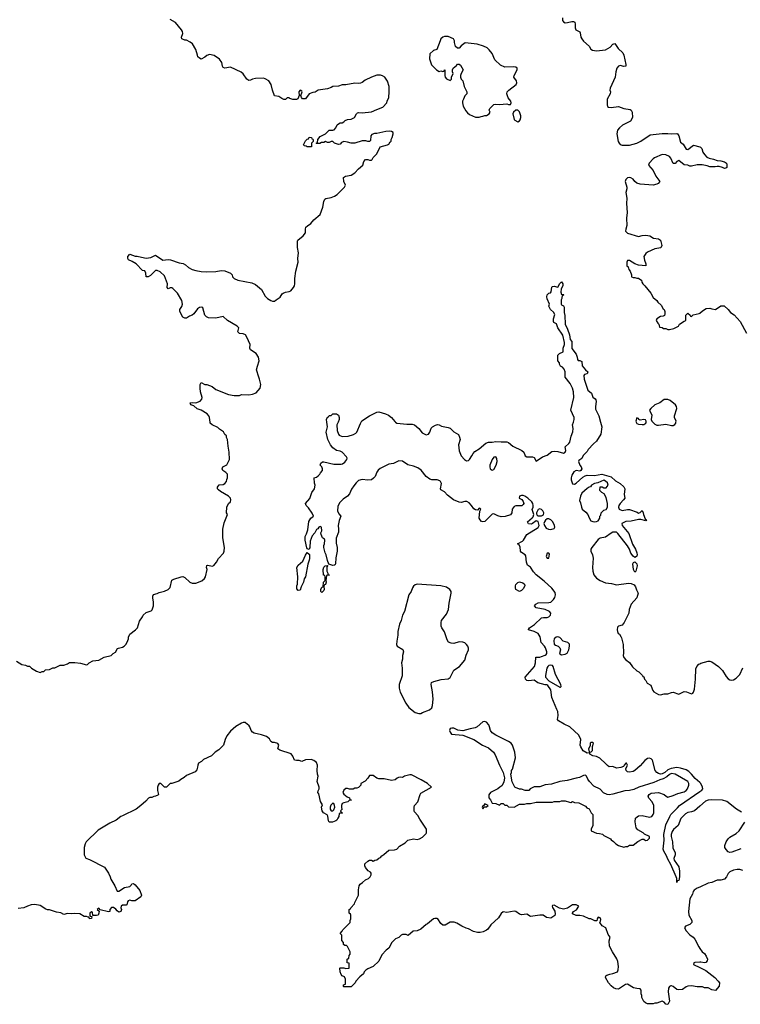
# Model space of a CAD drawing. Header units: inches. Extents: x 2528705 to 2676837, y 911742 to 1023252.
# Tile 44 of 143: x 2602566 to 2610443, y 933635 to 944399. Entities that reach past the tile are written whole.
import ezdxf

# ---------------------------------------------------------------- set-up
doc = ezdxf.new("R2010")
doc.units = ezdxf.units.IN
doc.header["$MEASUREMENT"] = 0
for name, color, linetype in [('C6903', 7, 'Continuous'), ('C6904', 7, 'Continuous'), ('C6913', 7, 'Continuous'), ('C6914', 7, 'Continuous')]:
    doc.layers.add(name, color=color, linetype=linetype)

msp = doc.modelspace()

# ---------------------------------------------------------------- linework, layer by layer
at = {"layer": 'C6903', "color": 5}
for points, elevation in [([(2602530, 937385), (2602590, 937351), (2602630, 937342), (2602650, 937332), (2602672, 937332), (2602694, 937310), (2602750, 937278), (2602790, 937262), (2602810, 937274), (2602830, 937274), (2602848, 937292), (2602890, 937294), (2602930, 937312), (2602950, 937312), (2603010, 937342), (2603050, 937342), (2603090, 937358), (2603110, 937371), (2603169, 937371), (2603230, 937363), (2603295, 937345), (2603306, 937350), (2603326, 937370), (2603366, 937390), (2603430, 937398), (2603490, 937432), (2603566, 937450), (2603588, 937470), (2603615, 937485), (2603636, 937524), (2603646, 937530), (2603690, 937538), (2603708, 937550), (2603729, 937571), (2603749, 937611), (2603755, 937630), (2603755, 937650), (2603770, 937682), (2603832, 937728), (2603855, 937750), (2603875, 937825), (2603909, 937870), (2603915, 937890), (2603950, 937918), (2604003, 937937), (2604014, 937946), (2604029, 937990), (2604029, 938030), (2604021, 938079), (2604022, 938098), (2604030, 938114), (2604070, 938125), (2604090, 938136), (2604150, 938151), (2604189, 938171), (2604210, 938192), (2604230, 938271), (2604250, 938282), (2604330, 938307), (2604350, 938311), (2604370, 938303), (2604424, 938250), (2604450, 938239), (2604490, 938240), (2604556, 938264), (2604587, 938290), (2604597, 938310), (2604616, 938390), (2604609, 938411), (2604610, 938434), (2604623, 938437), (2604670, 938427), (2604689, 938431), (2604718, 938470), (2604738, 938510), (2604794, 938566), (2604802, 938590), (2604804, 938630), (2604786, 938734), (2604786, 938830), (2604800, 938900), (2604838, 938990), (2604828, 939010), (2604829, 939070), (2604849, 939111), (2604869, 939130), (2604875, 939150), (2604869, 939169), (2604848, 939190), (2604761, 939241), (2604739, 939259), (2604729, 939270), (2604729, 939290), (2604746, 939314), (2604790, 939319), (2604809, 939330), (2604828, 939350), (2604829, 939371), (2604838, 939390), (2604838, 939430), (2604818, 939450), (2604788, 939470), (2604778, 939490), (2604786, 939510), (2604830, 939534), (2604858, 939590), (2604855, 939670), (2604843, 939737), (2604838, 939810), (2604828, 939830), (2604826, 939850), (2604810, 939866), (2604795, 939895), (2604750, 939922), (2604730, 939942), (2604670, 939969), (2604648, 939990), (2604647, 940000)], 40), ([(2610000, 936059), (2609950, 936105), (2609911, 936151), (2609880, 936180), (2609850, 936197), (2609790, 936218), (2609750, 936223), (2609687, 936213), (2609650, 936200), (2609618, 936170), (2609590, 936155), (2609570, 936153), (2609550, 936157), (2609530, 936170), (2609514, 936190), (2609484, 936304), (2609470, 936320), (2609450, 936327), (2609430, 936322), (2609399, 936301), (2609350, 936243), (2609290, 936193), (2609270, 936182), (2609232, 936172), (2609210, 936177), (2609197, 936190), (2609193, 936210), (2609208, 936250), (2609198, 936270), (2609190, 936273), (2609172, 936250), (2609166, 936234), (2609137, 936223), (2609090, 936218), (2609050, 936235), (2609010, 936232), (2608990, 936245), (2608960, 936280), (2608921, 936310), (2608907, 936327), (2608870, 936345), (2608832, 936352), (2608798, 936370), (2608798, 936378), (2608790, 936386), (2608770, 936381), (2608726, 936406), (2608698, 936450), (2608692, 936470), (2608699, 936530), (2608679, 936579), (2608581, 936670), (2608517, 936697), (2608454, 936734), (2608445, 936750), (2608452, 936792), (2608450, 936838), (2608437, 936857), (2608383, 936990), (2608373, 937073), (2608340, 937120), (2608329, 937129), (2608311, 937129), (2608230, 937149), (2608190, 937178), (2608130, 937173), (2608110, 937177), (2608094, 937190), (2608090, 937210), (2608192, 937330), (2608203, 937370), (2608206, 937430), (2608250, 937431), (2608270, 937436), (2608310, 937451), (2608322, 937458), (2608329, 937470), (2608329, 937490), (2608314, 937534), (2608304, 937550), (2608265, 937590), (2608254, 937654), (2608233, 937690), (2608190, 937711), (2608126, 937730), (2608129, 937731), (2608137, 937750), (2608193, 937787), (2608270, 937859), (2608290, 937864), (2608330, 937864), (2608350, 937871), (2608369, 937890), (2608372, 937912), (2608358, 937930), (2608310, 937952), (2608210, 937969), (2608194, 937990), (2608209, 938010), (2608235, 938025), (2608350, 938027), (2608370, 938032), (2608401, 938059), (2608416, 938084), (2608423, 938110), (2608419, 938139), (2608384, 938184), (2608300, 938260), (2608213, 938330), (2608183, 938363), (2608150, 938414), (2608117, 938437), (2608105, 938470), (2608097, 938537), (2608090, 938550), (2608050, 938573), (2608042, 938590), (2608036, 938636), (2608022, 938662), (2608008, 938670), (2608061, 938699), (2608072, 938710), (2608109, 938770), (2608232, 938848), (2608244, 938870), (2608232, 938912), (2608210, 938922), (2608171, 938890), (2608155, 938885), (2608127, 938887), (2608115, 938910), (2608168, 938952), (2608177, 938963), (2608185, 938990), (2608166, 939046), (2608177, 939070), (2608179, 939090), (2608176, 939110), (2608164, 939130), (2608121, 939170), (2608089, 939190), (2608070, 939197), (2608050, 939198), (2608031, 939190), (2608027, 939170), (2608053, 939153), (2608071, 939131), (2608075, 939110), (2608070, 939098), (2608054, 939086), (2607990, 939083), (2607970, 939076), (2607950, 939050), (2607946, 939010), (2607932, 938988), (2607872, 938968), (2607830, 938964), (2607794, 938974), (2607750, 938996), (2607730, 938994), (2607650, 938913), (2607629, 938909), (2607615, 938915), (2607599, 938930), (2607589, 938950), (2607595, 939025), (2607606, 939050), (2607590, 939058), (2607570, 939038), (2607550, 939041), (2607530, 939053), (2607505, 939090), (2607478, 939118), (2607452, 939132), (2607430, 939132), (2607390, 939123), (2607370, 939124), (2607307, 939150), (2607242, 939202), (2607210, 939239), (2607170, 939258), (2607164, 939270), (2607175, 939330), (2607167, 939350), (2607158, 939358), (2607130, 939368), (2607070, 939369), (2607050, 939377), (2607010, 939406), (2606955, 939475), (2606919, 939499), (2606870, 939518), (2606810, 939532), (2606750, 939572), (2606710, 939578), (2606652, 939548), (2606601, 939539), (2606506, 939494), (2606484, 939476), (2606468, 939452), (2606450, 939404), (2606434, 939386), (2606410, 939370), (2606370, 939365), (2606310, 939374), (2606270, 939361), (2606243, 939337), (2606217, 939303), (2606194, 939266), (2606170, 939216), (2606150, 939189), (2606102, 939158), (2606061, 939119), (2606043, 939077), (2606040, 939030), (2606056, 938996), (2606075, 938970), (2606057, 938923), (2606047, 938870), (2606052, 938830), (2606050, 938798), (2606025, 938730), (2606025, 938675), (2606036, 938630), (2606036, 938590), (2606022, 938518), (2606017, 938450), (2606010, 938435), (2606005, 938435), (2605990, 938434), (2605946, 938446), (2605930, 938486), (2605915, 938550), (2605904, 938570), (2605889, 938629), (2605889, 938650), (2605899, 938670), (2605902, 938710), (2605899, 938719), (2605876, 938736), (2605861, 938770), (2605859, 938790), (2605868, 938810), (2605866, 938850), (2605850, 938858), (2605834, 938850), (2605825, 938835), (2605810, 938826), (2605792, 938790), (2605762, 938758), (2605741, 938699), (2605736, 938630), (2605730, 938608), (2605710, 938614), (2605704, 938624), (2605685, 938710), (2605688, 938750), (2605702, 938778), (2605716, 938824), (2605727, 938913), (2605749, 938950), (2605778, 938970), (2605763, 939003), (2605723, 939063), (2605698, 939090), (2605689, 939110), (2605736, 939164), (2605759, 939230), (2605789, 939270), (2605794, 939310), (2605788, 939332), (2605786, 939390), (2605810, 939398), (2605829, 939411), (2605848, 939430), (2605855, 939445), (2605875, 939470), (2605875, 939490), (2605869, 939510), (2605849, 939530), (2605858, 939550), (2605875, 939565), (2605890, 939566), (2606001, 939541), (2606080, 939540), (2606096, 939544), (2606119, 939561), (2606143, 939590), (2606146, 939606), (2606140, 939620), (2606090, 939670), (2606070, 939681), (2606029, 939690), (2605990, 939718), (2605965, 939750), (2605933, 939810), (2605917, 939890), (2605929, 939950), (2605922, 940000)], 20), ([(2606046, 940000), (2606034, 939970), (2606035, 939910), (2606049, 939869), (2606058, 939858), (2606090, 939843), (2606155, 939845), (2606215, 939865), (2606240, 939880), (2606252, 939890), (2606290, 939984), (2606299, 940000)], 20), ([(2606675, 940000), (2606690, 939990), (2606798, 939978), (2606856, 939976), (2606881, 939970), (2606929, 939930), (2606964, 939883), (2607010, 939862), (2607036, 939870), (2607050, 939890), (2607065, 939935), (2607080, 939950), (2607110, 939968), (2607134, 939974), (2607150, 939970), (2607175, 939955), (2607250, 939941), (2607273, 939933), (2607310, 939895), (2607363, 939863), (2607375, 939835), (2607379, 939810), (2607364, 939750), (2607370, 939685), (2607393, 939630), (2607427, 939590), (2607450, 939577), (2607470, 939580), (2607482, 939590), (2607510, 939630), (2607522, 939658), (2607540, 939680), (2607590, 939709), (2607663, 939770), (2607690, 939779), (2607730, 939781), (2607770, 939789), (2607830, 939783), (2607890, 939785), (2607910, 939777), (2607957, 939737), (2608056, 939690), (2608075, 939670), (2608091, 939630), (2608110, 939620), (2608170, 939621), (2608190, 939612), (2608210, 939572), (2608280, 939620), (2608330, 939637), (2608383, 939677), (2608410, 939681), (2608450, 939677), (2608510, 939660), (2608529, 939670), (2608534, 939690), (2608527, 939730), (2608570, 939766), (2608579, 939781), (2608593, 939847), (2608614, 939894), (2608616, 939930), (2608609, 939970), (2608618, 940000)], 20), ([(2608916, 940000), (2608930, 939950), (2608920, 939870), (2608870, 939791), (2608837, 939763), (2608781, 939699), (2608770, 939680), (2608725, 939635), (2608710, 939604), (2608679, 939581), (2608673, 939570), (2608688, 939528), (2608703, 939510), (2608711, 939491), (2608701, 939470), (2608690, 939463), (2608650, 939470), (2608623, 939457), (2608600, 939420), (2608593, 939390), (2608594, 939370), (2608610, 939325), (2608630, 939321), (2608650, 939331), (2608722, 939398), (2608746, 939414), (2608770, 939420), (2608850, 939417), (2608930, 939432), (2609030, 939402), (2609077, 939357), (2609131, 939330), (2609171, 939291), (2609181, 939270), (2609174, 939210), (2609181, 939170), (2609167, 939150), (2609130, 939112), (2609116, 939090), (2609112, 939070), (2609119, 939050), (2609150, 939034), (2609210, 939045), (2609230, 939045), (2609316, 939016), (2609330, 939006), (2609349, 939011), (2609370, 939032), (2609382, 939010), (2609385, 938990), (2609403, 938943), (2609416, 938930), (2609410, 938922), (2609357, 938937), (2609330, 938936), (2609250, 938916), (2609190, 938912), (2609148, 938890), (2609151, 938870), (2609224, 938784), (2609266, 938666), (2609297, 938610), (2609312, 938570), (2609315, 938550), (2609310, 938535), (2609297, 938523), (2609290, 938519), (2609270, 938534), (2609246, 938566), (2609231, 938611), (2609210, 938649), (2609104, 938784), (2609090, 938796), (2609078, 938798), (2609050, 938796), (2609030, 938786), (2608970, 938742), (2608910, 938730), (2608890, 938717), (2608820, 938630), (2608809, 938610), (2608808, 938590), (2608826, 938550), (2608834, 938514), (2608826, 938410), (2608832, 938370), (2608842, 938330), (2608870, 938294), (2608910, 938269), (2608970, 938242), (2609035, 938235), (2609090, 938221), (2609222, 938238), (2609250, 938237), (2609282, 938222), (2609298, 938198), (2609307, 938167), (2609326, 938130), (2609310, 938078), (2609251, 938010), (2609228, 937950), (2609223, 937910), (2609172, 937808), (2609150, 937782), (2609110, 937769), (2609102, 937758), (2609098, 937730), (2609100, 937710), (2609109, 937690), (2609121, 937681), (2609138, 937658), (2609143, 937643), (2609161, 937570), (2609166, 937474), (2609164, 937450), (2609168, 937428), (2609190, 937402), (2609231, 937371), (2609263, 937323), (2609310, 937282), (2609334, 937270), (2609374, 937230), (2609378, 937218), (2609390, 937214), (2609394, 937190), (2609410, 937174), (2609425, 937145), (2609464, 937124), (2609470, 937114), (2609487, 937067), (2609498, 937050), (2609550, 937021), (2609570, 937019), (2609610, 937031), (2609650, 937028), (2609690, 937045), (2609710, 937048), (2609770, 937025), (2609830, 937055), (2609853, 937053), (2609890, 937035), (2609910, 937031), (2609924, 937036), (2609932, 937048), (2609941, 937079), (2609953, 937190), (2609957, 937303), (2609966, 937330), (2609990, 937353), (2610000, 937358)], 20), ([(2609305, 940000), (2609310, 939986), (2609330, 939977), (2609370, 939973), (2609390, 939975), (2609410, 939987), (2609413, 940000)], 40), ([(2609486, 940000), (2609510, 939976), (2609530, 939967), (2609550, 939966), (2609630, 939978), (2609690, 939962), (2609710, 939964), (2609726, 939974), (2609737, 939990), (2609739, 940000)], 40), ([(2610000, 933825), (2609970, 933825), (2609910, 933836), (2609870, 933833), (2609850, 933825), (2609810, 933797), (2609770, 933793), (2609750, 933799), (2609710, 933829), (2609690, 933838), (2609684, 933836), (2609670, 933829), (2609659, 933810), (2609656, 933770), (2609670, 933670), (2609650, 933635), (2609630, 933637), (2609610, 933658), (2609590, 933668), (2609530, 933649), (2609510, 933649), (2609490, 933642), (2609430, 933642), (2609406, 933650), (2609390, 933666), (2609368, 933708), (2609368, 933730), (2609358, 933750), (2609358, 933790), (2609350, 933806), (2609310, 933808), (2609277, 933817), (2609210, 933854), (2609187, 933853), (2609110, 933802), (2609083, 933803), (2609055, 933815), (2609030, 933838), (2609002, 933870), (2608968, 933930), (2608974, 933946), (2608985, 933955), (2609015, 933965), (2609050, 933971), (2609099, 933990), (2609109, 934011), (2609112, 934048), (2609105, 934105), (2609094, 934134), (2609045, 934210), (2609014, 934270), (2609009, 934330), (2609019, 934370), (2609000, 934400), (2608972, 934470), (2608933, 934493), (2608906, 934530), (2608915, 934545), (2608917, 934563), (2608910, 934582), (2608890, 934588), (2608878, 934570), (2608873, 934547), (2608853, 934547), (2608810, 934568), (2608790, 934568), (2608730, 934598), (2608690, 934608), (2608650, 934608), (2608610, 934626), (2608608, 934630), (2608618, 934650), (2608653, 934667), (2608678, 934710), (2608650, 934724), (2608610, 934721), (2608585, 934710), (2608555, 934685), (2608510, 934677), (2608466, 934686), (2608410, 934719), (2608390, 934715), (2608387, 934710), (2608390, 934694), (2608414, 934654), (2608420, 934620), (2608414, 934606), (2608370, 934578), (2608326, 934586), (2608289, 934609), (2608250, 934609), (2608150, 934595), (2608110, 934619), (2608050, 934615), (2608030, 934622), (2607990, 934649), (2607970, 934655), (2607890, 934639), (2607850, 934646), (2607830, 934628), (2607799, 934581), (2607715, 934505), (2607683, 934457), (2607670, 934445), (2607633, 934427), (2607600, 934420), (2607570, 934419), (2607528, 934430), (2607470, 934461), (2607446, 934466), (2607398, 934490), (2607343, 934523), (2607314, 934534), (2607270, 934533), (2607218, 934502), (2607190, 934502), (2607170, 934518), (2607138, 934570), (2607130, 934575), (2607105, 934575), (2607090, 934568), (2607025, 934515), (2607010, 934509), (2606950, 934458), (2606910, 934438), (2606866, 934434), (2606811, 934389), (2606790, 934398), (2606750, 934398), (2606734, 934390), (2606710, 934366), (2606674, 934350), (2606632, 934310), (2606602, 934250), (2606572, 934228), (2606525, 934175), (2606490, 934108), (2606430, 934048), (2606370, 934022), (2606351, 934009), (2606331, 933989), (2606325, 933970), (2606283, 933937), (2606242, 933890), (2606234, 933870), (2606190, 933826), (2606110, 933828), (2606106, 933830), (2606106, 933850), (2606126, 933854), (2606128, 933910), (2606115, 933935), (2606090, 933946), (2606080, 933960), (2606069, 933989), (2606066, 934030), (2606070, 934034), (2606110, 934034), (2606130, 934025), (2606166, 934030), (2606166, 934086), (2606146, 934090), (2606146, 934130), (2606162, 934138), (2606168, 934170), (2606178, 934182), (2606178, 934210), (2606150, 934266), (2606138, 934278), (2606120, 934280), (2606106, 934290), (2606106, 934310), (2606087, 934333), (2606086, 934390), (2606068, 934410), (2606090, 934434), (2606098, 934450), (2606178, 934530), (2606178, 934550), (2606186, 934570), (2606186, 934610), (2606182, 934622), (2606168, 934630), (2606168, 934670), (2606182, 934678), (2606186, 934690), (2606227, 934733), (2606228, 934750), (2606268, 934830), (2606268, 934888), (2606278, 934930), (2606288, 934950), (2606314, 934966), (2606345, 934995), (2606378, 935010), (2606398, 935030), (2606408, 935050), (2606408, 935070), (2606400, 935080), (2606376, 935096), (2606346, 935130), (2606338, 935150), (2606338, 935170), (2606370, 935202), (2606390, 935212), (2606412, 935212), (2606430, 935202), (2606448, 935212), (2606470, 935214), (2606490, 935234), (2606510, 935242), (2606523, 935257), (2606548, 935272), (2606600, 935320), (2606664, 935324), (2606690, 935332), (2606716, 935364), (2606778, 935402), (2606810, 935431), (2606870, 935445), (2606910, 935438), (2606936, 935444), (2606970, 935462), (2607010, 935502), (2607014, 935510), (2607013, 935550), (2606939, 935659), (2606918, 935698), (2606881, 935741), (2606877, 935750), (2606879, 935790), (2606882, 935810), (2606917, 935850), (2606942, 935930), (2606950, 935942), (2607066, 936010), (2607022, 936050), (2606955, 936090), (2606850, 936144), (2606830, 936144), (2606774, 936130), (2606750, 936115), (2606730, 936118), (2606705, 936115), (2606691, 936109), (2606671, 936089), (2606630, 936081), (2606550, 936101), (2606490, 936102), (2606469, 936109), (2606430, 936135), (2606390, 936138), (2606370, 936106), (2606344, 936076), (2606294, 936050), (2606294, 936030), (2606270, 936006), (2606250, 935998), (2606230, 935998), (2606210, 935986), (2606170, 935988), (2606150, 935995), (2606130, 935994), (2606110, 935978), (2606098, 935950), (2606110, 935932), (2606144, 935904), (2606171, 935891), (2606174, 935874), (2606194, 935870), (2606190, 935866), (2606170, 935866), (2606154, 935850), (2606110, 935839), (2606092, 935830), (2606085, 935810), (2606085, 935785), (2606092, 935768), (2606074, 935750), (2606078, 935738), (2606094, 935730), (2606090, 935726), (2606058, 935722), (2606054, 935690), (2606045, 935670), (2606032, 935650), (2606020, 935640), (2605987, 935627), (2605950, 935626), (2605942, 935642), (2605933, 935693), (2605926, 935706), (2605888, 935730), (2605874, 935750), (2605866, 935790), (2605875, 935815), (2605854, 935854), (2605836, 935936), (2605826, 935950), (2605828, 935970), (2605838, 935990), (2605838, 936010), (2605818, 936070), (2605829, 936130), (2605822, 936150), (2605819, 936190), (2605822, 936250), (2605810, 936278), (2605782, 936302), (2605752, 936312), (2605691, 936309), (2605650, 936288), (2605620, 936300), (2605590, 936299), (2605570, 936304), (2605550, 936348), (2605532, 936372), (2605410, 936415), (2605389, 936429), (2605398, 936470), (2605388, 936488), (2605350, 936499), (2605330, 936497), (2605310, 936509), (2605296, 936536), (2605264, 936564), (2605210, 936583), (2605130, 936599), (2605110, 936610), (2605095, 936630), (2605082, 936670), (2605070, 936688), (2605055, 936695), (2605030, 936715), (2605010, 936715), (2604990, 936709), (2604928, 936672), (2604870, 936622), (2604831, 936570), (2604811, 936530), (2604792, 936470), (2604742, 936418), (2604702, 936390), (2604662, 936350), (2604574, 936310), (2604554, 936290), (2604522, 936270), (2604512, 936250), (2604511, 936229), (2604502, 936198), (2604484, 936176), (2604390, 936135), (2604365, 936115), (2604326, 936094), (2604305, 936075), (2604228, 936048), (2604212, 936048), (2604170, 936009), (2604150, 936009), (2604110, 936048), (2604090, 936048), (2604078, 936030), (2604071, 936009), (2604071, 935971), (2604082, 935930), (2604077, 935923), (2604050, 935909), (2604032, 935908), (2604010, 935898), (2603990, 935898), (2603974, 935890), (2603944, 935856), (2603891, 935810), (2603838, 935770), (2603690, 935694), (2603670, 935689), (2603622, 935650), (2603550, 935615), (2603422, 935538), (2603292, 935410), (2603282, 935390), (2603272, 935350), (2603272, 935270), (2603290, 935234), (2603330, 935218), (2603493, 935133), (2603536, 935070), (2603556, 935030), (2603563, 935003), (2603605, 934930), (2603630, 934874), (2603650, 934872), (2603710, 934911), (2603770, 934922), (2603784, 934936), (2603790, 934951), (2603810, 934956), (2603830, 934942), (2603881, 934881), (2603897, 934830), (2603890, 934809), (2603828, 934768), (2603793, 934767), (2603770, 934775), (2603752, 934768), (2603744, 934756), (2603738, 934722), (2603730, 934718), (2603690, 934718), (2603674, 934710), (2603672, 934690), (2603678, 934670), (2603670, 934649), (2603650, 934642), (2603630, 934658), (2603617, 934677), (2603593, 934693), (2603568, 934692), (2603551, 934670), (2603551, 934649), (2603535, 934645), (2603447, 934667), (2603430, 934686), (2603414, 934670), (2603433, 934653), (2603431, 934630), (2603422, 934610), (2603405, 934605), (2603366, 934606), (2603362, 934642), (2603350, 934646), (2603334, 934630), (2603334, 934610), (2603338, 934598), (2603354, 934594), (2603352, 934572), (2603330, 934568), (2603327, 934587), (2603313, 934587), (2603295, 934595), (2603270, 934594), (2603223, 934623), (2603170, 934629), (2603130, 934625), (2603090, 934629), (2603050, 934618), (2603016, 934636), (2602970, 934642), (2602890, 934669), (2602870, 934669), (2602850, 934675), (2602790, 934715), (2602730, 934728), (2602690, 934722), (2602650, 934709), (2602610, 934689), (2602550, 934681)], 40), ([(2610000, 935801), (2609941, 935750), (2609910, 935738), (2609869, 935731), (2609843, 935717), (2609794, 935666), (2609762, 935590), (2609714, 935546), (2609697, 935523), (2609687, 935490), (2609687, 935470), (2609702, 935410), (2609706, 935346), (2609732, 935290), (2609732, 935270), (2609718, 935230), (2609720, 935210), (2609770, 935138), (2609778, 935090), (2609779, 935030), (2609770, 934988), (2609754, 934986), (2609750, 934966), (2609748, 935010), (2609742, 935030), (2609682, 935162), (2609650, 935222), (2609637, 935257), (2609607, 935310), (2609601, 935330), (2609609, 935430), (2609607, 935490), (2609630, 935596), (2609671, 935689), (2609685, 935710), (2609758, 935782), (2609780, 935810), (2610000, 935960)], 20), ([(2610000, 934917), (2609970, 934904), (2609938, 934882), (2609929, 934870), (2609919, 934841), (2609890, 934790), (2609876, 934650), (2609880, 934610), (2609912, 934552), (2609913, 934530), (2609892, 934508), (2609844, 934490), (2609834, 934470), (2609850, 934439), (2609890, 934395), (2609928, 934368), (2609947, 934347), (2609990, 934262), (2610000, 934247)], 40), ([(2610000, 934096), (2609947, 934093), (2609934, 934090), (2609932, 934070), (2610000, 934037)], 40)]:
    msp.add_lwpolyline(points, dxfattribs=dict(at, elevation=elevation))
for points, elevation in [([(2607770, 939619), (2607750, 939615), (2607731, 939590), (2607706, 939530), (2607704, 939510), (2607710, 939488), (2607730, 939473), (2607750, 939483), (2607775, 939530), (2607786, 939570), (2607781, 939601)], 20), ([(2608950, 939364), (2608885, 939335), (2608850, 939329), (2608818, 939310), (2608806, 939294), (2608791, 939289), (2608770, 939274), (2608710, 939222), (2608696, 939190), (2608684, 939144), (2608697, 939117), (2608706, 939070), (2608716, 939050), (2608756, 939016), (2608776, 938990), (2608790, 938952), (2608810, 938922), (2608830, 938912), (2608850, 938911), (2608870, 938912), (2608890, 938922), (2608908, 938950), (2608908, 938970), (2608918, 938982), (2608922, 939010), (2608950, 939038), (2608975, 939045), (2608992, 939070), (2608992, 939110), (2608976, 939176), (2608955, 939215), (2608928, 939230), (2608907, 939253), (2608910, 939292), (2608932, 939292), (2608950, 939282), (2608978, 939282), (2608998, 939310), (2608990, 939335), (2608970, 939355)], 20), ([(2608250, 939051), (2608234, 939046), (2608215, 939010), (2608216, 938996), (2608223, 938983), (2608235, 938975), (2608250, 938974), (2608270, 938976), (2608290, 938987), (2608295, 939010), (2608285, 939030), (2608270, 939044)], 20), ([(2608350, 938943), (2608330, 938943), (2608313, 938927), (2608302, 938910), (2608297, 938890), (2608301, 938870), (2608320, 938840), (2608348, 938828), (2608370, 938827), (2608410, 938838), (2608416, 938850), (2608412, 938870), (2608393, 938910), (2608370, 938933)], 20), ([(2605610, 938158), (2605596, 938176), (2605594, 938210), (2605601, 938230), (2605607, 938310), (2605597, 938410), (2605610, 938436), (2605661, 938479), (2605690, 938546), (2605710, 938574), (2605730, 938558), (2605732, 938552), (2605734, 938510), (2605730, 938490), (2605714, 938446), (2605690, 938308), (2605675, 938285), (2605670, 938250), (2605642, 938198), (2605630, 938162)], 20), ([(2608350, 938566), (2608330, 938566), (2608321, 938530), (2608323, 938523), (2608330, 938512), (2608350, 938514), (2608356, 938556)], 20), ([(2605870, 938138), (2605858, 938150), (2605858, 938170), (2605870, 938194), (2605882, 938198), (2605888, 938250), (2605906, 938270), (2605906, 938310), (2605902, 938322), (2605888, 938328), (2605882, 938390), (2605890, 938414), (2605906, 938430), (2605934, 938434), (2605922, 938418), (2605922, 938370), (2605933, 938347), (2605933, 938333), (2605952, 938330), (2605950, 938326), (2605918, 938322), (2605912, 938270), (2605916, 938250), (2605910, 938226), (2605898, 938222), (2605892, 938208), (2605895, 938170), (2605890, 938158)], 20), ([(2609290, 938358), (2609275, 938390), (2609269, 938450), (2609276, 938464), (2609290, 938472), (2609310, 938452), (2609315, 938430), (2609302, 938370)], 20), ([(2606910, 938229), (2606890, 938222), (2606870, 938208), (2606858, 938190), (2606845, 938150), (2606821, 938110), (2606771, 937930), (2606751, 937890), (2606736, 937830), (2606719, 937790), (2606701, 937710), (2606701, 937670), (2606687, 937607), (2606686, 937570), (2606691, 937550), (2606753, 937513), (2606761, 937490), (2606751, 937449), (2606751, 937410), (2606741, 937370), (2606747, 937310), (2606746, 937226), (2606715, 937130), (2606715, 937090), (2606726, 937046), (2606788, 936928), (2606820, 936880), (2606890, 936826), (2606930, 936816), (2606950, 936816), (2606970, 936825), (2607046, 936854), (2607070, 936878), (2607079, 936901), (2607086, 936970), (2607080, 937050), (2607065, 937130), (2607067, 937153), (2607094, 937166), (2607174, 937186), (2607250, 937194), (2607270, 937207), (2607312, 937288), (2607375, 937330), (2607430, 937398), (2607446, 937454), (2607470, 937510), (2607471, 937530), (2607465, 937550), (2607451, 937570), (2607430, 937587), (2607410, 937596), (2607370, 937599), (2607310, 937581), (2607282, 937582), (2607254, 937594), (2607239, 937619), (2607210, 937709), (2607182, 937750), (2607174, 937770), (2607172, 937808), (2607178, 937830), (2607230, 937902), (2607253, 937950), (2607259, 938021), (2607281, 938130), (2607281, 938150), (2607269, 938170), (2607230, 938197), (2607170, 938209)], 40), ([(2608030, 938149), (2607989, 938169), (2607984, 938190), (2607984, 938210), (2607990, 938225), (2608010, 938246), (2608030, 938255), (2608064, 938244), (2608085, 938230), (2608087, 938210), (2608070, 938179), (2608050, 938158)], 20), ([(2608450, 937652), (2608430, 937649), (2608408, 937630), (2608403, 937610), (2608410, 937572), (2608421, 937561), (2608451, 937551), (2608470, 937531), (2608477, 937510), (2608467, 937470), (2608470, 937465), (2608490, 937457), (2608530, 937463), (2608550, 937475), (2608567, 937510), (2608576, 937550), (2608574, 937574), (2608557, 937590), (2608507, 937607), (2608470, 937645)], 20), ([(2608370, 937344), (2608350, 937338), (2608339, 937330), (2608328, 937310), (2608312, 937230), (2608312, 937210), (2608350, 937172), (2608470, 937102), (2608478, 937102), (2608486, 937110), (2608482, 937130), (2608422, 937242), (2608398, 937330), (2608390, 937339)], 20), ([(2607650, 936728), (2607630, 936724), (2607568, 936670), (2607544, 936656), (2607490, 936648), (2607410, 936626), (2607354, 936634), (2607310, 936654), (2607290, 936655), (2607271, 936649), (2607265, 936630), (2607271, 936610), (2607287, 936587), (2607410, 936576), (2607530, 936531), (2607625, 936470), (2607690, 936439), (2607746, 936390), (2607763, 936363), (2607810, 936251), (2607851, 936170), (2607865, 936110), (2607857, 936063), (2607837, 936023), (2607814, 936010), (2607794, 935990), (2607714, 935950), (2607693, 935927), (2607693, 935893), (2607712, 935872), (2607730, 935834), (2607770, 935832), (2607810, 935814), (2607830, 935832), (2607850, 935832), (2607870, 935814), (2607890, 935814), (2607910, 935794), (2607970, 935792), (2608030, 935822), (2608084, 935824), (2608110, 935832), (2608150, 935832), (2608210, 935845), (2608390, 935846), (2608410, 935851), (2608470, 935851), (2608490, 935858), (2608530, 935858), (2608576, 935844), (2608590, 935842), (2608610, 935852), (2608630, 935842), (2608677, 935837), (2608750, 935802), (2608765, 935785), (2608791, 935771), (2608812, 935730), (2608832, 935710), (2608832, 935590), (2608814, 935550), (2608814, 935530), (2608870, 935505), (2608904, 935504), (2608935, 935495), (2608950, 935482), (2609024, 935444), (2609032, 935432), (2609057, 935417), (2609082, 935390), (2609110, 935371), (2609170, 935352), (2609190, 935362), (2609210, 935362), (2609230, 935374), (2609270, 935374), (2609324, 935416), (2609370, 935442), (2609390, 935442), (2609407, 935427), (2609428, 935428), (2609451, 935450), (2609449, 935470), (2609395, 935495), (2609382, 935510), (2609321, 935541), (2609304, 935564), (2609294, 935630), (2609299, 935670), (2609314, 935686), (2609330, 935694), (2609370, 935699), (2609450, 935682), (2609475, 935690), (2609490, 935712), (2609496, 935730), (2609497, 935810), (2609480, 935850), (2609442, 935890), (2609436, 935910), (2609445, 935930), (2609470, 935943), (2609550, 935952), (2609612, 935930), (2609632, 935910), (2609650, 935901), (2609710, 935917), (2609760, 935940), (2609830, 935959), (2609850, 935972), (2609865, 935990), (2609881, 936030), (2609881, 936050), (2609870, 936071), (2609731, 936150), (2609690, 936157), (2609670, 936147), (2609639, 936121), (2609599, 936101), (2609563, 936090), (2609499, 936061), (2609335, 936010), (2609278, 935982), (2609230, 935971), (2609182, 935970), (2609050, 935932), (2609010, 935927), (2608989, 935929), (2608947, 935947), (2608910, 935989), (2608840, 936020), (2608793, 936070), (2608776, 936096), (2608761, 936130), (2608750, 936139), (2608730, 936138), (2608685, 936115), (2608649, 936109), (2608550, 936082), (2608470, 936071), (2608379, 936041), (2608310, 936034), (2608250, 936014), (2608190, 936014), (2608146, 935990), (2608130, 935974), (2608090, 935974), (2608050, 935988), (2608030, 935988), (2607985, 936005), (2607978, 936010), (2607949, 936069), (2607935, 936150), (2607942, 936170), (2607942, 936190), (2607953, 936207), (2607986, 936330), (2607978, 936390), (2607953, 936470), (2607939, 936490), (2607910, 936510), (2607770, 936576), (2607730, 936603), (2607711, 936630), (2607703, 936670), (2607694, 936690), (2607670, 936721)], 40), ([(2608830, 936499), (2608810, 936499), (2608803, 936490), (2608802, 936462), (2608783, 936430), (2608790, 936394), (2608810, 936391), (2608829, 936410), (2608828, 936452), (2608839, 936490)], 20), ([(2605990, 935834), (2605968, 935812), (2605961, 935790), (2605961, 935770), (2605970, 935752), (2605990, 935752), (2605999, 935761), (2606009, 935790), (2606008, 935810), (2605998, 935830)], 40), ([(2607650, 935826), (2607634, 935806), (2607630, 935806), (2607622, 935790), (2607630, 935774), (2607646, 935794), (2607670, 935794), (2607686, 935810)], 40)]:
    msp.add_lwpolyline(points, close=True, dxfattribs=dict(at, elevation=elevation))
at = {"layer": 'C6904', "color": 5}
for points, elevation in [([(2604647, 940000), (2604642, 940050), (2604635, 940070), (2604615, 940090), (2604548, 940130), (2604507, 940147), (2604470, 940178), (2604438, 940190), (2604429, 940210), (2604450, 940213), (2604490, 940211), (2604538, 940230), (2604558, 940250), (2604562, 940270), (2604544, 940330), (2604538, 940370), (2604538, 940410), (2604548, 940432), (2604590, 940412), (2604610, 940411), (2604670, 940391), (2604710, 940358), (2604850, 940301), (2604910, 940291), (2604970, 940292), (2604990, 940302), (2605070, 940298), (2605110, 940306), (2605150, 940321), (2605194, 940370), (2605202, 940410), (2605189, 940470), (2605179, 940490), (2605155, 940570), (2605164, 940610), (2605185, 940670), (2605177, 940710), (2605150, 940749), (2605089, 940790), (2605081, 940810), (2605084, 940850), (2605049, 940930), (2605033, 940953), (2605010, 940965), (2604968, 940970), (2604950, 940988), (2604962, 941030), (2604944, 941050), (2604838, 941110), (2604790, 941155), (2604710, 941135), (2604630, 941141), (2604608, 941150), (2604589, 941169), (2604569, 941249), (2604557, 941257), (2604530, 941253), (2604510, 941237), (2604470, 941182), (2604451, 941169), (2604422, 941158), (2604390, 941138), (2604370, 941138), (2604350, 941146), (2604318, 941210), (2604318, 941230), (2604337, 941263), (2604345, 941290), (2604337, 941330), (2604290, 941408), (2604240, 941460), (2604230, 941468), (2604210, 941468), (2604190, 941458), (2604178, 941470), (2604182, 941510), (2604150, 941598), (2604102, 941642), (2604070, 941659), (2604050, 941659), (2603997, 941603), (2603970, 941589), (2603950, 941589), (2603944, 941630), (2603933, 941653), (2603910, 941658), (2603838, 941730), (2603797, 941757), (2603755, 941775), (2603749, 941789), (2603749, 941810), (2603770, 941836), (2603830, 941816), (2603850, 941816), (2603930, 941795), (2603950, 941794), (2603999, 941801), (2604050, 941825), (2604130, 941771), (2604190, 941779), (2604215, 941775), (2604310, 941741), (2604354, 941734), (2604380, 941720), (2604412, 941690), (2604452, 941670), (2604490, 941659), (2604550, 941647), (2604610, 941643), (2604710, 941647), (2604770, 941659), (2604810, 941654), (2604871, 941630), (2604887, 941610), (2604891, 941590), (2604910, 941571), (2604951, 941551), (2605103, 941523), (2605143, 941503), (2605210, 941450), (2605250, 941378), (2605276, 941350), (2605310, 941328), (2605330, 941322), (2605350, 941324), (2605370, 941335), (2605413, 941367), (2605436, 941404), (2605446, 941410), (2605470, 941421), (2605513, 941427), (2605530, 941436), (2605559, 941470), (2605569, 941490), (2605574, 941510), (2605574, 941570), (2605584, 941650), (2605609, 941749), (2605605, 941790), (2605614, 941850), (2605604, 941910), (2605602, 941978), (2605606, 941990), (2605665, 942035), (2605689, 942070), (2605689, 942110), (2605695, 942130), (2605713, 942147), (2605750, 942171), (2605782, 942210), (2605849, 942271), (2605879, 942350), (2605889, 942411), (2605901, 942439), (2605914, 942446), (2605970, 942456), (2606008, 942470), (2606035, 942490), (2606115, 942570), (2606128, 942590), (2606108, 942632), (2606107, 942673), (2606126, 942690), (2606190, 942701), (2606230, 942725), (2606269, 942770), (2606318, 942810), (2606326, 942850), (2606346, 942870), (2606370, 942871), (2606390, 942865), (2606410, 942865), (2606418, 942870), (2606430, 942894), (2606470, 942934), (2606506, 943010), (2606586, 943030), (2606600, 943040), (2606616, 943064), (2606626, 943070), (2606628, 943090), (2606638, 943110), (2606648, 943150), (2606647, 943167), (2606630, 943178), (2606610, 943182), (2606570, 943177), (2606470, 943154), (2606446, 943154), (2606416, 943144), (2606405, 943130), (2606402, 943078), (2606391, 943069), (2606370, 943069), (2606350, 943075), (2606310, 943075), (2606230, 943049), (2606190, 943049), (2606150, 943062), (2606110, 943068), (2606085, 943055), (2606070, 943038), (2606050, 943035), (2606006, 943050), (2605990, 943066), (2605970, 943066), (2605950, 943058), (2605930, 943058), (2605910, 943066), (2605890, 943058), (2605864, 943056), (2605847, 943047), (2605810, 943046), (2605806, 943050), (2605822, 943058), (2605826, 943090), (2605850, 943122), (2605910, 943152), (2605949, 943191), (2605990, 943191), (2606003, 943197), (2606023, 943217), (2606038, 943250), (2606050, 943262), (2606069, 943271), (2606090, 943272), (2606110, 943282), (2606124, 943296), (2606150, 943307), (2606190, 943312), (2606226, 943330), (2606249, 943371), (2606260, 943380), (2606270, 943385), (2606310, 943381), (2606410, 943391), (2606470, 943419), (2606537, 943443), (2606578, 943490), (2606582, 943510), (2606602, 943550), (2606606, 943610), (2606603, 943670), (2606587, 943727), (2606557, 943770), (2606530, 943787), (2606510, 943792), (2606470, 943792), (2606410, 943772), (2606342, 943738), (2606310, 943713), (2606290, 943706), (2606270, 943703), (2606230, 943705), (2606130, 943687), (2606090, 943686), (2606050, 943672), (2605990, 943669), (2605970, 943657), (2605930, 943644), (2605830, 943629), (2605794, 943606), (2605770, 943605), (2605731, 943590), (2605690, 943534), (2605656, 943536), (2605648, 943548), (2605638, 943570), (2605654, 943610), (2605650, 943618), (2605630, 943628), (2605618, 943610), (2605622, 943570), (2605605, 943535), (2605592, 943528), (2605550, 943528), (2605518, 943538), (2605510, 943546), (2605490, 943546), (2605470, 943526), (2605453, 943527), (2605430, 943538), (2605400, 943560), (2605350, 943568), (2605329, 943630), (2605315, 943690), (2605289, 943730), (2605250, 943754), (2605230, 943759), (2605143, 943757), (2605111, 943749), (2605090, 943738), (2605070, 943735), (2605050, 943748), (2605009, 943809), (2604986, 943826), (2604870, 943879), (2604810, 943869), (2604790, 943878), (2604782, 943890), (2604774, 943930), (2604750, 943969), (2604690, 944009), (2604642, 944018), (2604610, 944008), (2604590, 943988), (2604550, 943968), (2604530, 943978), (2604515, 943995), (2604508, 944010), (2604493, 944073), (2604455, 944135), (2604430, 944154), (2604390, 944174), (2604370, 944175), (2604338, 944190), (2604335, 944210), (2604349, 944250), (2604346, 944270), (2604336, 944290), (2604270, 944369), (2604210, 944402)], 40), ([(2608500, 944420), (2608500, 944390), (2608510, 944376), (2608530, 944366), (2608553, 944367), (2608601, 944381), (2608620, 944380), (2608633, 944373), (2608639, 944350), (2608638, 944310), (2608645, 944290), (2608687, 944267), (2608694, 944254), (2608700, 944210), (2608711, 944190), (2608730, 944166), (2608790, 944111), (2608810, 944078), (2608827, 944067), (2608870, 944058), (2608970, 944071), (2609020, 944100), (2609050, 944131), (2609070, 944138), (2609106, 944086), (2609157, 944037), (2609171, 944011), (2609191, 943910), (2609191, 943890), (2609170, 943889), (2609130, 943899), (2609110, 943893), (2609094, 943870), (2609083, 943830), (2609076, 943770), (2609021, 943650), (2609018, 943630), (2609025, 943610), (2609022, 943590), (2608986, 943530), (2608986, 943470), (2608992, 943450), (2609003, 943443), (2609030, 943441), (2609110, 943451), (2609170, 943427), (2609238, 943418), (2609251, 943410), (2609261, 943390), (2609265, 943330), (2609241, 943290), (2609154, 943246), (2609122, 943218), (2609099, 943190), (2609093, 943150), (2609109, 943069), (2609119, 943050), (2609130, 943036), (2609150, 943027), (2609230, 943028), (2609310, 943049), (2609357, 943070), (2609458, 943142), (2609590, 943155), (2609650, 943155), (2609690, 943151), (2609750, 943155), (2609758, 943150), (2609771, 943130), (2609790, 943062), (2609819, 943039), (2609850, 942983), (2609870, 942981), (2609930, 943026), (2610000, 943008)], 40), ([(2610000, 942813), (2609970, 942814), (2609910, 942798), (2609890, 942798), (2609870, 942808), (2609830, 942814), (2609770, 942859), (2609750, 942849), (2609730, 942826), (2609710, 942826), (2609685, 942885), (2609670, 942903), (2609630, 942922), (2609590, 942925), (2609506, 942890), (2609490, 942879), (2609447, 942830), (2609439, 942810), (2609489, 942749), (2609519, 942690), (2609562, 942630), (2609545, 942610), (2609530, 942601), (2609490, 942592), (2609350, 942601), (2609310, 942612), (2609290, 942630), (2609270, 942656), (2609248, 942670), (2609230, 942674), (2609210, 942672), (2609190, 942654), (2609184, 942630), (2609202, 942570), (2609202, 942550), (2609192, 942510), (2609203, 942450), (2609198, 942390), (2609207, 942290), (2609199, 942230), (2609203, 942150), (2609190, 942110), (2609189, 942089), (2609210, 942067), (2609330, 942030), (2609370, 942040), (2609410, 942044), (2609455, 942035), (2609494, 942010), (2609550, 942002), (2609572, 941990), (2609585, 941930), (2609573, 941907), (2609510, 941894), (2609430, 941859), (2609410, 941842), (2609388, 941810), (2609396, 941770), (2609411, 941730), (2609410, 941708), (2609330, 941714), (2609289, 941729), (2609230, 941768), (2609210, 941766), (2609202, 941750), (2609202, 941710), (2609216, 941696), (2609225, 941670), (2609238, 941650), (2609252, 941610), (2609254, 941590), (2609270, 941582), (2609290, 941582), (2609313, 941573), (2609330, 941572), (2609357, 941557), (2609362, 941550), (2609365, 941530), (2609378, 941510), (2609401, 941490), (2609465, 941410), (2609490, 941362), (2609532, 941330), (2609542, 941310), (2609577, 941277), (2609600, 941240), (2609611, 941231), (2609618, 941210), (2609618, 941182), (2609613, 941167), (2609600, 941160), (2609570, 941155), (2609532, 941130), (2609522, 941110), (2609540, 941080), (2609554, 941070), (2609558, 941038), (2609590, 941034), (2609604, 941024), (2609630, 941022), (2609650, 941012), (2609670, 941012), (2609715, 941025), (2609766, 941050), (2609778, 941070), (2609830, 941105), (2609846, 941110), (2609849, 941170), (2609870, 941192), (2609894, 941170), (2609898, 941158), (2609910, 941154), (2609928, 941172), (2609994, 941186), (2610000, 941192)], 40), ([(2608618, 940000), (2608626, 940030), (2608626, 940050), (2608592, 940130), (2608624, 940270), (2608621, 940330), (2608610, 940370), (2608582, 940422), (2608527, 940490), (2608529, 940550), (2608518, 940578), (2608499, 940599), (2608478, 940610), (2608468, 940632), (2608468, 940648), (2608449, 940670), (2608448, 940732), (2608466, 940750), (2608506, 940770), (2608508, 940808), (2608522, 940850), (2608522, 940870), (2608504, 940950), (2608449, 941030), (2608434, 941074), (2608406, 941090), (2608400, 941100), (2608402, 941130), (2608416, 941176), (2608402, 941202), (2608369, 941230), (2608350, 941268), (2608358, 941290), (2608330, 941348), (2608327, 941370), (2608330, 941392), (2608350, 941411), (2608368, 941412), (2608376, 941424), (2608384, 941476), (2608390, 941482), (2608410, 941485), (2608450, 941474), (2608470, 941514), (2608490, 941534), (2608502, 941510), (2608502, 941490), (2608484, 941456), (2608480, 941420), (2608490, 941394), (2608510, 941394), (2608514, 941390), (2608498, 941382), (2608493, 941367), (2608492, 941350), (2608485, 941335), (2608485, 941290), (2608490, 941282), (2608511, 941271), (2608516, 941256), (2608517, 941197), (2608525, 941165), (2608527, 941070), (2608555, 941015), (2608576, 940956), (2608584, 940904), (2608600, 940880), (2608603, 940803), (2608650, 940742), (2608661, 940710), (2608664, 940684), (2608670, 940674), (2608688, 940672), (2608710, 940662), (2608715, 940615), (2608751, 940571), (2608776, 940550), (2608770, 940526), (2608738, 940522), (2608732, 940508), (2608736, 940470), (2608778, 940350), (2608817, 940317), (2608831, 940271), (2608855, 940255), (2608863, 940243), (2608867, 940227), (2608859, 940170), (2608861, 940141), (2608895, 940070), (2608916, 940000)], 20), ([(2609739, 940000), (2609741, 940010), (2609724, 940050), (2609724, 940070), (2609749, 940150), (2609745, 940170), (2609734, 940190), (2609677, 940237), (2609650, 940249), (2609610, 940249), (2609562, 940210), (2609510, 940189), (2609466, 940150), (2609452, 940130), (2609476, 940076), (2609470, 940030), (2609476, 940010), (2609486, 940000)], 40), ([(2605922, 940000), (2605918, 940030), (2605930, 940054), (2605942, 940058), (2605950, 940074), (2605970, 940074), (2605990, 940092), (2606030, 940091), (2606050, 940076), (2606059, 940050), (2606058, 940030), (2606046, 940000)], 20), ([(2606299, 940000), (2606307, 940013), (2606390, 940070), (2606470, 940110), (2606490, 940112), (2606566, 940090), (2606597, 940077), (2606630, 940050), (2606666, 940006), (2606675, 940000)], 20), ([(2609413, 940000), (2609415, 940010), (2609406, 940026), (2609390, 940029), (2609350, 940021), (2609334, 940030), (2609330, 940038), (2609310, 940046), (2609302, 940010), (2609305, 940000)], 40)]:
    msp.add_lwpolyline(points, dxfattribs=dict(at, elevation=elevation))
at = {"layer": 'C6904', "color": 5, "elevation": 40}
for points in [[(2607210, 944216), (2607191, 944210), (2607171, 944190), (2607161, 944170), (2607125, 944075), (2607090, 944062), (2607050, 944026), (2607045, 943970), (2607066, 943906), (2607122, 943850), (2607150, 943834), (2607170, 943842), (2607190, 943834), (2607202, 943838), (2607210, 943852), (2607214, 943850), (2607212, 943790), (2607218, 943770), (2607230, 943752), (2607270, 943734), (2607286, 943750), (2607286, 943770), (2607306, 943810), (2607298, 943830), (2607298, 943850), (2607306, 943870), (2607340, 943900), (2607350, 943914), (2607370, 943914), (2607384, 943904), (2607412, 943850), (2607391, 943810), (2607385, 943790), (2607385, 943770), (2607392, 943750), (2607411, 943731), (2607426, 943670), (2607454, 943610), (2607454, 943590), (2607430, 943566), (2607418, 943530), (2607405, 943510), (2607405, 943490), (2607415, 943455), (2607442, 943402), (2607460, 943380), (2607483, 943363), (2607550, 943332), (2607590, 943332), (2607610, 943342), (2607630, 943345), (2607650, 943351), (2607670, 943351), (2607698, 943370), (2607708, 943390), (2607698, 943410), (2607700, 943420), (2607706, 943430), (2607750, 943471), (2607770, 943476), (2607810, 943471), (2607890, 943478), (2607910, 943472), (2607930, 943474), (2607938, 943490), (2607935, 943510), (2607904, 943544), (2607889, 943590), (2607896, 943610), (2607913, 943630), (2607992, 943690), (2608000, 943710), (2607996, 943730), (2607969, 943770), (2607972, 943790), (2608004, 943850), (2608004, 943870), (2607990, 943879), (2607965, 943885), (2607870, 943880), (2607821, 943901), (2607760, 943960), (2607730, 944028), (2607699, 944070), (2607677, 944090), (2607636, 944110), (2607568, 944130), (2607435, 944145), (2607390, 944115), (2607370, 944088), (2607350, 944088), (2607330, 944108), (2607317, 944150), (2607319, 944170), (2607309, 944190), (2607250, 944215)], [(2608010, 943409), (2607991, 943409), (2607962, 943390), (2607958, 943370), (2607972, 943310), (2607980, 943300), (2608010, 943282), (2608030, 943292), (2608037, 943303), (2608044, 943330), (2608043, 943350), (2608030, 943393)], [(2605750, 943008), (2605709, 943009), (2605698, 943018), (2605680, 943020), (2605668, 943030), (2605690, 943074), (2605710, 943094), (2605722, 943098), (2605730, 943114), (2605754, 943110), (2605758, 943098), (2605770, 943094), (2605773, 943087), (2605773, 943067), (2605754, 943050), (2605754, 943010)]]:
    msp.add_lwpolyline(points, close=True, dxfattribs=at)
at = {"layer": 'C6913', "color": 5}
for points, elevation in [([(2610000, 937358), (2610010, 937363), (2610090, 937385), (2610110, 937387), (2610130, 937381), (2610206, 937330), (2610250, 937285), (2610290, 937219), (2610310, 937195), (2610330, 937184), (2610350, 937180), (2610370, 937184), (2610399, 937201), (2610438, 937242), (2610470, 937312)], 20), ([(2610000, 935960), (2610024, 935976), (2610033, 935990), (2610031, 936010), (2610010, 936050), (2610000, 936059)], 20), ([(2610457, 935737), (2610400, 935770), (2610294, 935854), (2610250, 935868), (2610129, 935871), (2610093, 935867), (2610064, 935856), (2610000, 935801)], 20), ([(2610450, 935335), (2610350, 935298), (2610330, 935295), (2610310, 935303), (2610287, 935327), (2610275, 935350), (2610273, 935370), (2610288, 935412), (2610310, 935444), (2610330, 935463), (2610398, 935502), (2610430, 935532), (2610492, 935628)], 20), ([(2610470, 935099), (2610438, 935110), (2610410, 935110), (2610370, 935101), (2610330, 935084), (2610310, 935065), (2610292, 935028), (2610270, 935002), (2610230, 934991), (2610189, 934991), (2610132, 934968), (2610090, 934958), (2610000, 934917)], 40), ([(2610000, 934247), (2610025, 934210), (2610051, 934190), (2610070, 934162), (2610083, 934130), (2610081, 934110), (2610066, 934094), (2610050, 934089), (2610010, 934096), (2610000, 934096)], 40), ([(2610000, 934037), (2610065, 934005), (2610165, 933930), (2610202, 933890), (2610214, 933870), (2610213, 933833), (2610170, 933788), (2610130, 933795), (2610090, 933815), (2610050, 933814), (2610030, 933825), (2610000, 933825)], 40)]:
    msp.add_lwpolyline(points, dxfattribs=dict(at, elevation=elevation))
at = {"layer": 'C6914', "color": 5, "elevation": 40}
for points in [[(2610000, 943008), (2610006, 943006), (2610021, 942990), (2610035, 942950), (2610050, 942925), (2610078, 942898), (2610104, 942884), (2610150, 942875), (2610190, 942859), (2610230, 942856), (2610270, 942846), (2610291, 942830), (2610295, 942815), (2610296, 942784), (2610285, 942775), (2610270, 942774), (2610250, 942785), (2610210, 942795), (2610190, 942795), (2610169, 942789), (2610110, 942789), (2610082, 942802), (2610027, 942813), (2610000, 942813)], [(2610000, 941192), (2610030, 941218), (2610070, 941241), (2610110, 941246), (2610130, 941238), (2610170, 941232), (2610230, 941272), (2610268, 941272), (2610310, 941232), (2610337, 941197), (2610374, 941174), (2610440, 941100), (2610510, 940972)]]:
    msp.add_lwpolyline(points, dxfattribs=at)

doc.saveas('drawing.dxf')
